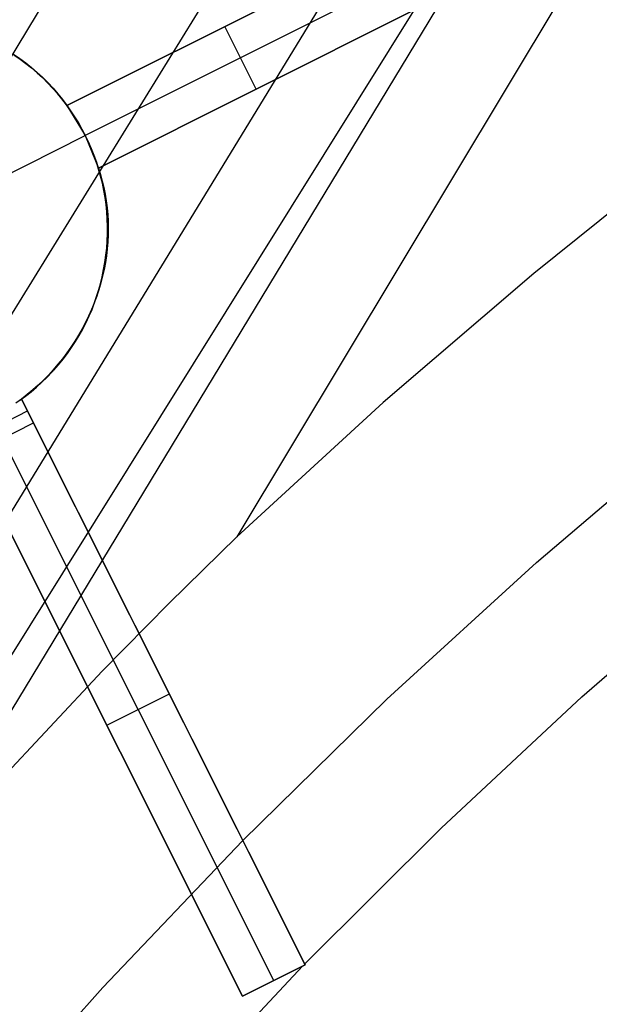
# Model space of a CAD drawing. Header units: millimetres. Extents: x 10802 to 11966, y -167 to 850.
# Tile 78 of 182: x 11320 to 11328, y 539 to 553. Entities that reach past the tile are written whole.
import ezdxf

# ---------------------------------------------------------------- set-up
doc = ezdxf.new("R2010")
doc.units = ezdxf.units.MM
doc.layers.add('1', color=7, linetype='Continuous')
doc.layers.add('color', color=7, linetype='Continuous')

msp = doc.modelspace()

# ---------------------------------------------------------------- linework, layer by layer
at = {"layer": '1', "color": 29, "true_color": 0x4d342b}
for p, q in [((11335.074, 578.533, 65.232), (11274.393, 478.161, 65.612)), ((11275.42, 477.555, 59.552), (11336.974, 577.429, 59.331)), ((11338.132, 576.756, 59.449), (11276.95, 476.652, 59.561)), ((11339.292, 576.082, 59.528), (11318.054, 541.043, 59.542)), ((11277.213, 476.497, 65.657), (11339.372, 576.035, 65.657)), ((11340.454, 575.406, 59.568), (11322.799, 546.034, 59.568)), ((11329.258, 551.571, 59.568), (11327.045, 549.796, 59.568)), ((11327.045, 549.796, 59.568), (11324.891, 547.95, 59.568)), ((11324.891, 547.95, 59.568), (11322.799, 546.034, 59.568)), ((11322.799, 546.034, 59.568), (11321.832, 545.085, 59.564)), ((11321.832, 545.085, 59.564), (11320.877, 544.114, 59.559)), ((11320.877, 544.114, 59.559), (11319.008, 542.114, 59.548))]:
    msp.add_line(p, q, dxfattribs=at)
at = {"layer": 'color', "color": 254, "true_color": 0xcad1ee}
for p, q in [((11320.374, 552.194, 3.497), (11324.881, 554.453, 4.008)), ((11324.881, 554.453, 1.662), (11320.374, 552.194, -3.38)), ((11325.105, 554.006, 1.662), (11320.635, 551.766, -3.338)), ((11320.374, 552.194, 0.314), (11323.676, 553.849, 0.314)), ((11325.329, 553.559, 4.424), (11320.822, 551.3, 3.908)), ((11320.822, 551.3, -3.38), (11325.329, 553.559, 1.662)), ((11322.628, 553.323, -0.859), (11322.628, 553.323, 3.766)), ((11323.076, 552.429, -0.859), (11322.628, 553.323, -0.859)), ((11320.822, 551.3, 0.522), (11324.31, 553.048, 0.522)), ((11319.611, 552.93, 3.047), (11319.7, 552.87, 3.091)), ((11319.703, 552.858, -16.338), (11319.618, 552.917, -16.338)), ((11319.618, 552.917, -6.421), (11319.703, 552.858, -6.421)), ((11319.7, 552.87, 3.091), (11319.786, 552.807, 3.136)), ((11319.786, 552.796, -16.338), (11319.703, 552.858, -16.338)), ((11319.703, 552.858, -6.421), (11319.786, 552.796, -6.421)), ((11319.786, 552.807, 3.136), (11319.869, 552.74, 3.18)), ((11319.867, 552.732, -16.338), (11319.786, 552.796, -16.338)), ((11319.786, 552.796, -6.421), (11319.867, 552.732, -6.421)), ((11319.946, 552.664, -16.338), (11319.867, 552.732, -16.338)), ((11319.867, 552.732, -6.421), (11319.946, 552.664, -6.421)), ((11319.869, 552.74, 3.18), (11319.95, 552.67, 3.225)), ((11320.022, 552.594, -16.338), (11319.946, 552.664, -16.338)), ((11319.946, 552.664, -6.421), (11320.022, 552.594, -6.421)), ((11319.95, 552.67, 3.225), (11320.028, 552.598, 3.271)), ((11320.096, 552.521, -16.338), (11320.022, 552.594, -16.338)), ((11320.022, 552.594, -6.421), (11320.096, 552.521, -6.421)), ((11320.028, 552.598, 3.271), (11320.103, 552.522, 3.316)), ((11320.167, 552.446, -16.338), (11320.096, 552.521, -16.338)), ((11320.096, 552.521, -6.421), (11320.167, 552.446, -6.421)), ((11320.103, 552.522, 3.316), (11320.175, 552.444, 3.361)), ((11320.236, 552.369, -16.338), (11320.167, 552.446, -16.338)), ((11320.167, 552.446, -6.421), (11320.236, 552.369, -6.421)), ((11320.175, 552.444, 3.361), (11320.245, 552.363, 3.406)), ((11323.076, 552.429, -0.859), (11323.076, 552.429, 4.18)), ((11320.301, 552.289, -16.338), (11320.236, 552.369, -16.338)), ((11320.236, 552.369, -6.421), (11320.301, 552.289, -6.421)), ((11320.245, 552.363, 3.406), (11320.311, 552.28, 3.452)), ((11320.365, 552.206, -16.338), (11320.301, 552.289, -16.338)), ((11320.301, 552.289, -6.421), (11320.365, 552.206, -6.421)), ((11320.311, 552.28, 3.452), (11320.374, 552.194, 3.497)), ((11320.425, 552.122, -16.338), (11320.365, 552.206, -16.338)), ((11320.365, 552.206, -6.421), (11320.425, 552.122, -6.421)), ((11320.374, 552.194, 3.497), (11320.374, 552.194, -3.38)), ((11320.374, 552.194, -3.38), (11320.635, 551.766, -3.338)), ((11320.482, 552.036, -16.338), (11320.425, 552.122, -16.338)), ((11320.425, 552.122, -6.421), (11320.482, 552.036, -6.421)), ((11320.536, 551.948, -16.338), (11320.482, 552.036, -16.338)), ((11320.482, 552.036, -6.421), (11320.536, 551.948, -6.421)), ((11320.587, 551.858, -16.338), (11320.536, 551.948, -16.338)), ((11320.536, 551.948, -6.421), (11320.587, 551.858, -6.421)), ((11320.635, 551.766, -16.338), (11320.587, 551.858, -16.338)), ((11320.587, 551.858, -6.421), (11320.635, 551.766, -6.421)), ((11319.071, 550.982, -16.338), (11320.635, 551.766, -16.338)), ((11320.635, 551.766, -3.338), (11320.635, 551.766, -16.338)), ((11320.68, 551.672, -16.338), (11320.635, 551.766, -16.338)), ((11320.635, 551.766, -3.338), (11320.822, 551.3, -3.38)), ((11320.635, 551.766, -5.854), (11320.68, 551.673, -5.854)), ((11320.68, 551.673, -5.854), (11320.721, 551.579, -5.854)), ((11320.722, 551.578, -16.338), (11320.68, 551.672, -16.338)), ((11320.721, 551.579, -5.854), (11320.759, 551.484, -5.854)), ((11320.76, 551.481, -16.338), (11320.722, 551.578, -16.338)), ((11320.759, 551.484, -5.854), (11320.794, 551.387, -5.854)), ((11320.795, 551.384, -16.338), (11320.76, 551.481, -16.338)), ((11320.794, 551.387, -5.854), (11320.825, 551.289, -5.854)), ((11320.826, 551.285, -16.338), (11320.795, 551.384, -16.338)), ((11320.822, 551.3, 3.908), (11320.851, 551.209, 3.945)), ((11320.822, 551.3, -3.38), (11320.822, 551.3, 3.908)), ((11320.825, 551.289, -5.854), (11320.853, 551.191, -5.854)), ((11320.854, 551.185, -16.338), (11320.826, 551.285, -16.338)), ((11320.851, 551.209, 3.945), (11320.877, 551.116, 3.982)), ((11320.853, 551.191, -5.854), (11320.878, 551.091, -5.854)), ((11320.879, 551.085, -16.338), (11320.854, 551.185, -16.338)), ((11320.877, 551.116, 3.982), (11320.9, 551.023, 4.018)), ((11320.878, 551.091, -5.854), (11320.899, 550.99, -5.854)), ((11320.9, 550.983, -16.338), (11320.879, 551.085, -16.338)), ((11320.9, 551.023, 4.018), (11320.919, 550.928, 4.054)), ((11320.899, 550.99, -5.854), (11320.917, 550.889, -5.854)), ((11320.918, 550.881, -16.338), (11320.9, 550.983, -16.338)), ((11320.917, 550.889, -5.854), (11320.931, 550.788, -5.854)), ((11320.932, 550.779, -16.338), (11320.918, 550.881, -16.338)), ((11320.919, 550.928, 4.054), (11320.935, 550.833, 4.088)), ((11320.931, 550.788, -5.854), (11320.942, 550.685, -5.854)), ((11320.942, 550.676, -16.338), (11320.932, 550.779, -16.338)), ((11320.935, 550.833, 4.088), (11320.947, 550.736, 4.122)), ((11320.947, 550.736, 4.122), (11320.956, 550.639, 4.156)), ((11320.942, 550.685, -5.854), (11320.949, 550.583, -5.854)), ((11320.949, 550.572, -16.338), (11320.942, 550.676, -16.338)), ((11320.956, 550.639, 4.156), (11320.961, 550.542, 4.188)), ((11320.949, 550.583, -5.854), (11320.953, 550.48, -5.854)), ((11320.953, 550.469, -16.338), (11320.949, 550.572, -16.338)), ((11320.953, 550.48, -5.854), (11320.953, 550.378, -5.854)), ((11320.953, 550.365, -16.338), (11320.953, 550.469, -16.338)), ((11320.961, 550.542, 4.188), (11320.964, 550.444, 4.219)), ((11320.964, 550.444, 4.219), (11320.962, 550.346, 4.25)), ((11320.949, 550.262, -16.338), (11320.953, 550.365, -16.338)), ((11320.953, 550.378, -5.854), (11320.95, 550.275, -5.854)), ((11320.962, 550.346, 4.25), (11320.957, 550.247, 4.279)), ((11320.943, 550.173, -5.854), (11320.933, 550.071, -5.854)), ((11320.942, 550.159, -16.338), (11320.949, 550.262, -16.338)), ((11320.95, 550.275, -5.854), (11320.943, 550.173, -5.854)), ((11320.957, 550.247, 4.279), (11320.949, 550.149, 4.308)), ((11320.916, 549.953, -16.338), (11320.931, 550.056, -16.338)), ((11320.933, 550.071, -5.854), (11320.919, 549.969, -5.854)), ((11320.938, 550.05, 4.335), (11320.923, 549.952, 4.362)), ((11320.931, 550.056, -16.338), (11320.942, 550.159, -16.338)), ((11320.949, 550.149, 4.308), (11320.938, 550.05, 4.335)), ((11320.898, 549.851, -16.338), (11320.916, 549.953, -16.338)), ((11320.919, 549.969, -5.854), (11320.902, 549.868, -5.854)), ((11320.923, 549.952, 4.362), (11320.904, 549.854, 4.387)), ((11320.852, 549.649, -16.338), (11320.877, 549.75, -16.338)), ((11320.881, 549.767, -5.854), (11320.857, 549.667, -5.854)), ((11320.882, 549.757, 4.411), (11320.857, 549.66, 4.434)), ((11320.877, 549.75, -16.338), (11320.898, 549.851, -16.338)), ((11320.902, 549.868, -5.854), (11320.881, 549.767, -5.854)), ((11320.904, 549.854, 4.387), (11320.882, 549.757, 4.411)), ((11320.824, 549.55, -16.338), (11320.852, 549.649, -16.338)), ((11320.857, 549.667, -5.854), (11320.829, 549.568, -5.854)), ((11320.857, 549.66, 4.434), (11320.829, 549.563, 4.456)), ((11320.797, 549.468, 4.477), (11320.762, 549.373, 4.496)), ((11320.798, 549.47, -5.854), (11320.764, 549.374, -5.854)), ((11320.792, 549.451, -16.338), (11320.824, 549.55, -16.338)), ((11320.829, 549.563, 4.456), (11320.797, 549.468, 4.477)), ((11320.829, 549.568, -5.854), (11320.798, 549.47, -5.854)), ((11320.718, 549.258, -16.338), (11320.757, 549.354, -16.338)), ((11320.762, 549.373, 4.496), (11320.723, 549.279, 4.514)), ((11320.764, 549.374, -5.854), (11320.727, 549.278, -5.854)), ((11320.757, 549.354, -16.338), (11320.792, 549.451, -16.338)), ((11320.682, 549.186, 4.531), (11320.638, 549.095, 4.546)), ((11320.686, 549.184, -5.854), (11320.642, 549.091, -5.854)), ((11320.676, 549.163, -16.338), (11320.718, 549.258, -16.338)), ((11320.723, 549.279, 4.514), (11320.682, 549.186, 4.531)), ((11320.727, 549.278, -5.854), (11320.686, 549.184, -5.854)), ((11320.583, 548.978, -16.338), (11320.631, 549.07, -16.338)), ((11320.638, 549.095, 4.546), (11320.59, 549.005, 4.56)), ((11320.642, 549.091, -5.854), (11320.595, 549, -5.854)), ((11320.631, 549.07, -16.338), (11320.676, 549.163, -16.338)), ((11320.54, 548.916, 4.573), (11320.486, 548.829, 4.585)), ((11320.545, 548.91, -5.854), (11320.491, 548.822, -5.854)), ((11320.532, 548.888, -16.338), (11320.583, 548.978, -16.338)), ((11320.59, 549.005, 4.56), (11320.54, 548.916, 4.573)), ((11320.595, 549, -5.854), (11320.545, 548.91, -5.854)), ((11320.42, 548.714, -16.338), (11320.477, 548.8, -16.338)), ((11320.486, 548.829, 4.585), (11320.43, 548.743, 4.595)), ((11320.491, 548.822, -5.854), (11320.435, 548.736, -5.854)), ((11320.477, 548.8, -16.338), (11320.532, 548.888, -16.338)), ((11320.296, 548.548, -16.338), (11320.359, 548.63, -16.338)), ((11320.371, 548.66, 4.603), (11320.309, 548.578, 4.61)), ((11320.376, 548.652, -5.854), (11320.314, 548.571, -5.854)), ((11320.359, 548.63, -16.338), (11320.42, 548.714, -16.338)), ((11320.43, 548.743, 4.595), (11320.371, 548.66, 4.603)), ((11320.435, 548.736, -5.854), (11320.376, 548.652, -5.854)), ((11320.244, 548.498, 4.616), (11320.177, 548.42, 4.621)), ((11320.249, 548.491, -5.854), (11320.182, 548.413, -5.854)), ((11320.23, 548.468, -16.338), (11320.296, 548.548, -16.338)), ((11320.309, 548.578, 4.61), (11320.244, 548.498, 4.616)), ((11320.314, 548.571, -5.854), (11320.249, 548.491, -5.854)), ((11320.108, 548.344, 4.624), (11320.036, 548.271, 4.625)), ((11320.112, 548.338, -5.854), (11320.039, 548.266, -5.854)), ((11320.09, 548.316, -16.338), (11320.161, 548.391, -16.338)), ((11320.177, 548.42, 4.621), (11320.108, 548.344, 4.624)), ((11320.182, 548.413, -5.854), (11320.112, 548.338, -5.854)), ((11320.161, 548.391, -16.338), (11320.23, 548.468, -16.338)), ((11319.961, 548.2, 4.625), (11319.885, 548.131, 4.624)), ((11319.964, 548.196, -5.854), (11319.887, 548.128, -5.854)), ((11319.939, 548.173, -16.338), (11320.016, 548.243, -16.338)), ((11320.036, 548.271, 4.625), (11319.961, 548.2, 4.625)), ((11320.039, 548.266, -5.854), (11319.964, 548.196, -5.854)), ((11320.016, 548.243, -16.338), (11320.09, 548.316, -16.338)), ((11319.806, 548.065, 4.621), (11319.726, 548.001, 4.617)), ((11319.807, 548.063, -5.854), (11319.726, 548.001, -5.854)), ((11319.779, 548.041, -16.338), (11319.86, 548.106, -16.338)), ((11319.885, 548.131, 4.624), (11319.806, 548.065, 4.621)), ((11319.887, 548.128, -5.854), (11319.807, 548.063, -5.854)), ((11319.86, 548.106, -16.338), (11319.939, 548.173, -16.338)), ((11319.726, 548.001, -8.338), (11319.644, 547.943, -8.338)), ((11319.696, 547.98, -16.338), (11319.779, 548.041, -16.338)), ((11319.726, 548.001, 4.617), (11323.777, 539.918, 8.277)), ((11319.726, 548.001, 4.617), (11319.726, 548.001, -8.338)), ((11319.897, 547.66, -8.338), (11319.726, 548.001, -8.338)), ((11322.046, 543.372, -0.03), (11319.726, 548.001, -0.03)), ((11318.917, 547.382, -8.338), (11319.811, 547.831, -8.338)), ((11319.003, 547.212, -8.338), (11319.897, 547.66, -8.338)), ((11323.777, 539.918, 6.662), (11319.897, 547.66, -8.338)), ((11322.883, 539.469, 8.134), (11318.832, 547.553, 4.488)), ((11321.133, 542.961, -0.102), (11318.832, 547.553, -0.102)), ((11327.083, 545.665, 9.65), (11329.284, 547.543, 9.65)), ((11323.33, 539.694, 6.662), (11319.45, 547.436, -8.338)), ((11319.003, 547.212, -8.338), (11322.883, 539.469, 6.662)), ((11324.947, 543.713, 9.65), (11327.083, 545.665, 9.65)), ((11327.733, 543.746, 8.272), (11329.809, 545.552, 8.272)), ((11321.751, 543.959, 6.452), (11321.751, 543.959, -1.168)), ((11320.943, 543.341, -0.838), (11321.837, 543.789, -0.838)), ((11322.881, 541.688, 9.65), (11324.947, 543.713, 9.65)), ((11325.72, 541.871, 8.272), (11327.733, 543.746, 8.272)), ((11320.857, 543.511, -1.168), (11320.857, 543.511, 6.316)), ((11323.771, 539.929, 8.272), (11325.72, 541.871, 8.272)), ((11320.885, 539.592, 9.65), (11322.881, 541.688, 9.65)), ((11321.807, 537.834, 8.272), (11323.743, 539.9, 8.272)), ((11323.777, 539.918, 8.277), (11322.883, 539.469, 8.134)), ((11322.883, 539.469, 6.662), (11323.777, 539.918, 6.662)), ((11322.883, 539.469, 7.47), (11323.777, 539.918, 7.47)), ((11323.777, 539.918, 6.662), (11323.777, 539.918, 8.277)), ((11323.33, 539.694, 8.206), (11323.33, 539.694, 6.662)), ((11318.964, 537.429, 9.65), (11320.885, 539.592, 9.65)), ((11322.883, 539.469, 6.662), (11322.883, 539.469, 8.134))]:
    msp.add_line(p, q, dxfattribs=at)

doc.saveas('drawing.dxf')
